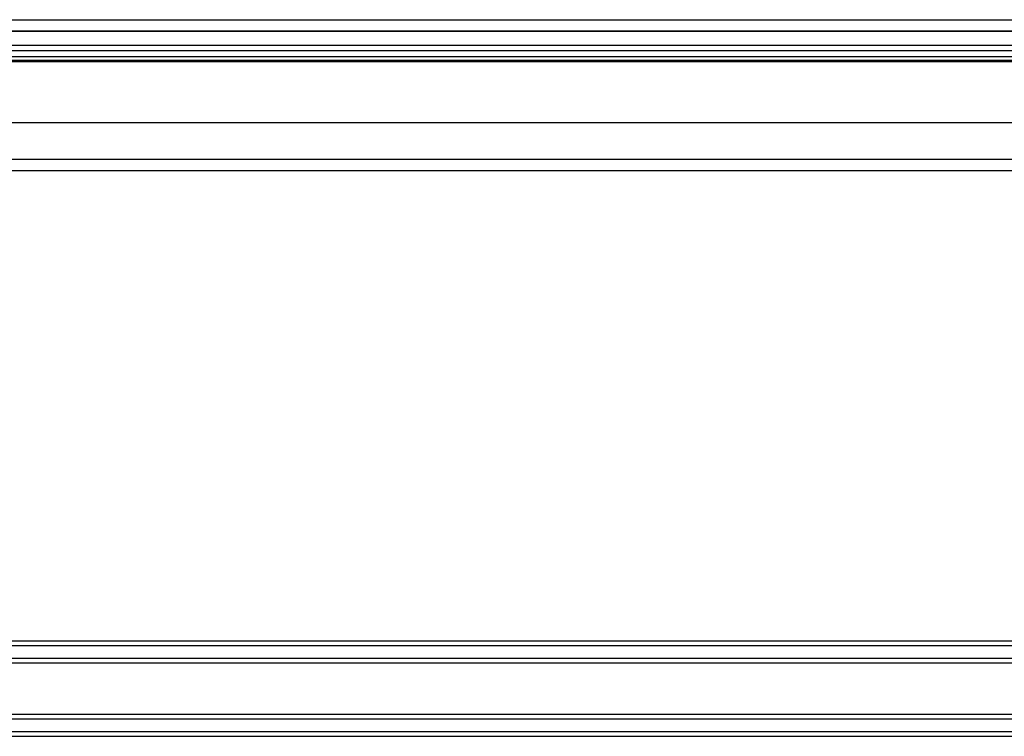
# Model space of a CAD drawing. Header units: inches. Extents: x 1 to 359, y -2 to 239.
# Tile 62 of 103: x 116.32 to 124.69, y 215.39 to 221.48. Entities that reach past the tile are written whole.
import ezdxf
from ezdxf.lldxf.tags import DXFTag

# ---------------------------------------------------------------- set-up
doc = ezdxf.new("R2010")
doc.units = ezdxf.units.IN
doc.header["$MEASUREMENT"] = 0
for name, color, linetype in [('COM55914', 7, 'Continuous'), ('COM70220', 7, 'Continuous'), ('COM71196-8', 7, 'Continuous'), ('COM71302-3', 7, 'Continuous'), ('COM71303-3', 7, 'Continuous'), ('Default', 7, 'Continuous')]:
    doc.layers.add(name, color=color, linetype=linetype)
tags = doc.linetypes.add('HIDDEN2', pattern=[0.1875, 0.125, -0.0625]).pattern_tags.tags
tags[6:7] = [DXFTag(74, 4), DXFTag(75, 0), DXFTag(340, '0'), DXFTag(46, 0.0), DXFTag(50, 0.0), DXFTag(44, 0.0), DXFTag(45, 0.0)]
tags[4:5] = [DXFTag(74, 4), DXFTag(75, 0), DXFTag(340, '0'), DXFTag(46, 0.0), DXFTag(50, 0.0), DXFTag(44, 0.0), DXFTag(45, 0.0)]

# ---------------------------------------------------------------- blocks, each defined once
blk = doc.blocks.new('SE3')
at = {"layer": 'COM55914', "color": 7, "linetype": 'HIDDEN2'}
for p, q in [((99.9704, 216.1984), (129.5954, 216.1984)), ((99.9704, 216.1584), (129.5954, 216.1584)), ((99.9704, 216.0504), (129.5954, 216.0504)), ((99.9704, 216.0104), (129.5954, 216.0104)), ((99.9704, 215.5734), (129.5954, 215.5734)), ((99.9704, 215.5334), (129.5954, 215.5334)), ((99.9704, 215.4254), (129.5954, 215.4254)), ((99.9704, 215.3854), (129.5954, 215.3854))]:
    blk.add_line(p, q, dxfattribs=at)
at = {"layer": 'COM70220', "color": 7, "linetype": 'HIDDEN2'}
for p, q in [((97.7047, 221.3844), (130.1727, 221.3844)), ((97.7047, 221.3834), (130.1727, 221.3834)), ((97.7047, 221.3814), (130.1727, 221.3814)), ((97.7047, 221.1354), (130.1727, 221.1354))]:
    blk.add_line(p, q, dxfattribs=at)
at = {"layer": 'COM71196-8', "color": 7, "linetype": 'Continuous'}
for p, q in [((97.1287, 221.4804), (130.7487, 221.4804)), ((97.0337, 220.6054), (130.8436, 220.6054))]:
    blk.add_line(p, q, dxfattribs=at)
at = {"layer": 'COM71196-8', "color": 7, "linetype": 'HIDDEN2'}
blk.add_line((97.1287, 221.3854), (130.7487, 221.3854), dxfattribs=at)
at = {"layer": 'COM71302-3', "color": 7, "linetype": 'HIDDEN2'}
for p, q in [((130.5397, 221.2607), (97.5017, 221.2607)), ((97.5017, 221.2183), (130.2897, 221.2183)), ((130.5393, 221.1657), (97.5017, 221.1657)), ((97.5017, 221.1247), (130.2897, 221.1247)), ((96.2217, 220.1984), (168.0917, 220.1984))]:
    blk.add_line(p, q, dxfattribs=at)
at = {"layer": 'COM71302-3', "color": 7, "linetype": 'Continuous'}
blk.add_line((96.2217, 220.2934), (168.0917, 220.2934), dxfattribs=at)
at = {"layer": 'COM71303-3', "color": 7, "linetype": 'HIDDEN2'}
blk.add_line((130.2897, 221.2604), (97.5017, 221.2604), dxfattribs=at)

msp = doc.modelspace()

# ---------------------------------------------------------------- block references
at = {"layer": 'Default'}
msp.add_blockref('SE3', (0, 0), dxfattribs=at)

doc.saveas('drawing.dxf')
